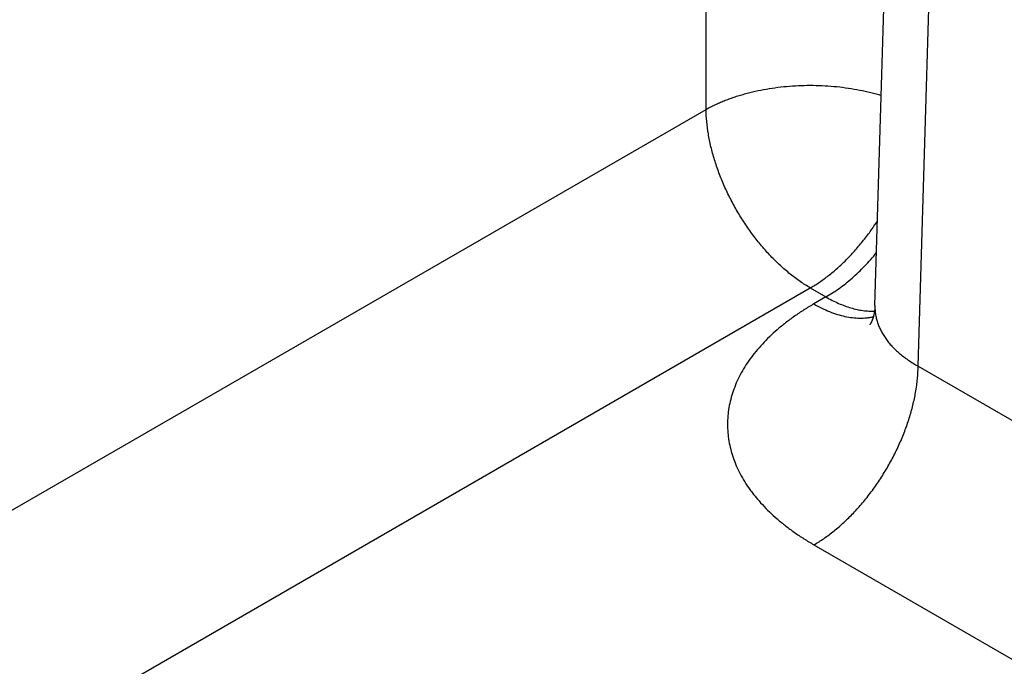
# Model space of a CAD drawing. Header units: inches. Extents: x 0 to 34, y 0 to 22.
# Tile 73 of 124: x 23.499 to 24.019, y 17.628 to 17.97. Entities that reach past the tile are written whole.
import ezdxf

# ---------------------------------------------------------------- set-up
doc = ezdxf.new("R2010")
doc.units = ezdxf.units.IN
doc.header["$LTSCALE"] = 1.87
doc.header["$MEASUREMENT"] = 0
doc.layers.get('0').update_dxf_attribs({"linetype": 'CONTINUOUS'})

msp = doc.modelspace()

# ---------------------------------------------------------------- linework, layer by layer
at = {"color": 7, "linetype": 'CONTINUOUS'}
for p, q in [((23.86155, 17.92211), (23.86155, 19.24602)), ((23.95088, 17.81846), (23.98678, 19.00593)), ((23.97372, 17.78629), (24.0096, 18.97295)), ((22.82106, 17.32134), (23.86155, 17.92211)), ((22.93039, 17.25822), (23.91669, 17.82769)), ((23.91669, 17.82769), (23.92496, 17.82292)), ((23.92496, 17.82292), (23.91858, 17.81924)), ((23.97372, 17.78629), (24.08001, 17.72492)), ((23.91858, 17.69188), (24.02486, 17.63051))]:
    msp.add_line(p, q, dxfattribs=at)
msp.add_lwpolyline([(23.95088, 17.81846), (23.95078, 17.81688), (23.95059, 17.81532), (23.95033, 17.81391), (23.95002, 17.81264), (23.94968, 17.81154), (23.94934, 17.81061), (23.94902, 17.80984), (23.94872, 17.80924), (23.94848, 17.80878), (23.9483, 17.80847), (23.94818, 17.80829), (23.94814, 17.80824)], dxfattribs=at)
for points, knots in [([(23.86155, 17.92211), (23.8623, 17.92252), (23.86382, 17.92335), (23.86617, 17.9245), (23.8686, 17.92561), (23.87111, 17.92665), (23.8737, 17.92765), (23.87635, 17.92858), (23.87906, 17.92945), (23.88279, 17.93054), (23.88758, 17.93174), (23.89349, 17.93291), (23.89954, 17.93382), (23.9057, 17.93445), (23.91194, 17.9348), (23.9182, 17.93487), (23.92446, 17.93466), (23.93067, 17.93418), (23.93678, 17.93341), (23.94277, 17.93238), (23.94859, 17.93108), (23.95238, 17.93004), (23.95423, 17.92947)], [0, 0, 0, 0, 0.026954, 0.054459, 0.082499, 0.111056, 0.140109, 0.169635, 0.199609, 0.230005, 0.291943, 0.355214, 0.419557, 0.484698, 0.550353, 0.616231, 0.682039, 0.747482, 0.812273, 0.876132, 0.938792, 1, 1, 1, 1]), ([(23.91669, 17.82769), (23.91487, 17.82875), (23.91216, 17.83047), (23.90866, 17.83299), (23.90511, 17.83574), (23.90075, 17.83952), (23.89571, 17.84449), (23.89087, 17.8499), (23.88628, 17.8557), (23.88196, 17.86183), (23.87797, 17.86824), (23.87435, 17.87487), (23.87112, 17.88165), (23.86832, 17.88852), (23.86596, 17.89542), (23.86409, 17.90228), (23.86271, 17.90904), (23.86183, 17.91564), (23.86158, 17.91998), (23.86155, 17.92211)], [0, 0, 0, 0, 0.055747, 0.084566, 0.113978, 0.174439, 0.236852, 0.300887, 0.366175, 0.432326, 0.498931, 0.565574, 0.631837, 0.697309, 0.761595, 0.824324, 0.885156, 0.943796, 1, 1, 1, 1]), ([(23.91669, 17.82769), (23.91834, 17.82864), (23.92162, 17.83071), (23.92639, 17.83421), (23.9311, 17.83814), (23.93569, 17.84248), (23.94014, 17.84719), (23.94441, 17.85223), (23.94847, 17.85758), (23.95101, 17.8613), (23.95223, 17.8632)], [0, 0, 0, 0, 0.112326, 0.229191, 0.350229, 0.474987, 0.602942, 0.733516, 0.866087, 1, 1, 1, 1]), ([(23.92496, 17.82292), (23.92614, 17.82361), (23.9285, 17.82506), (23.93198, 17.82745), (23.93543, 17.83008), (23.93883, 17.83294), (23.94218, 17.83601), (23.94546, 17.83928), (23.94866, 17.84274), (23.95072, 17.84515), (23.95173, 17.84638)], [0, 0, 0, 0, 0.114507, 0.232446, 0.353643, 0.477884, 0.604924, 0.734491, 0.866288, 1, 1, 1, 1]), ([(23.92496, 17.82292), (23.92605, 17.82229), (23.92824, 17.8211), (23.93156, 17.81953), (23.93486, 17.8182), (23.93812, 17.81712), (23.94133, 17.8163), (23.94449, 17.81573), (23.94757, 17.81542), (23.94961, 17.81539), (23.95061, 17.81542)], [0, 0, 0, 0, 0.140131, 0.275859, 0.407139, 0.533988, 0.656492, 0.774818, 0.889209, 1, 1, 1, 1]), ([(23.91858, 17.81924), (23.9168, 17.81821), (23.91332, 17.8161), (23.90831, 17.81276), (23.9036, 17.80928), (23.89919, 17.80566), (23.89509, 17.80193), (23.89131, 17.79808), (23.88786, 17.79413), (23.88475, 17.79009), (23.88198, 17.78596), (23.87957, 17.78176), (23.87752, 17.77749), (23.87584, 17.77317), (23.87452, 17.76881), (23.87358, 17.76441), (23.87302, 17.75999), (23.87283, 17.75556), (23.87302, 17.75113), (23.87358, 17.74671), (23.87452, 17.74231), (23.87584, 17.73794), (23.87752, 17.73362), (23.87957, 17.72935), (23.88198, 17.72515), (23.88427, 17.72173), (23.88627, 17.71904), (23.88841, 17.71635), (23.89131, 17.71303), (23.89509, 17.70919), (23.89919, 17.70545), (23.9036, 17.70184), (23.90831, 17.69836), (23.91332, 17.69501), (23.9168, 17.69291), (23.91858, 17.69188)], [0, 0, 0, 0, 0.037616, 0.074279, 0.109977, 0.144709, 0.178481, 0.21131, 0.243226, 0.274267, 0.304487, 0.333951, 0.362735, 0.390931, 0.418639, 0.445972, 0.47305, 0.499998, 0.526946, 0.554024, 0.581357, 0.609065, 0.637261, 0.666045, 0.695509, 0.725729, 0.741145, 0.756774, 0.78869, 0.821519, 0.855291, 0.890023, 0.925721, 0.962384, 1, 1, 1, 1]), ([(23.91858, 17.81924), (23.91994, 17.81845), (23.92267, 17.81699), (23.92681, 17.81514), (23.93091, 17.81367), (23.93494, 17.81259), (23.93889, 17.81192), (23.94271, 17.81166), (23.94582, 17.81178), (23.94822, 17.81208), (23.94938, 17.8123), (23.94996, 17.81243)], [0, 0, 0, 0, 0.143916, 0.282131, 0.414608, 0.541447, 0.662896, 0.779373, 0.891468, 0.94613, 1, 1, 1, 1]), ([(23.95088, 17.81846), (23.95085, 17.8177), (23.95087, 17.81619), (23.9511, 17.81394), (23.95153, 17.81169), (23.95215, 17.80947), (23.95296, 17.80727), (23.95397, 17.8051), (23.95516, 17.80297), (23.95654, 17.80088), (23.9581, 17.79884), (23.95984, 17.79684), (23.96175, 17.79491), (23.96384, 17.79304), (23.96608, 17.79123), (23.96933, 17.78889), (23.97193, 17.78729), (23.97372, 17.78629)], [0, 0, 0, 0, 0.054436, 0.108956, 0.163831, 0.219326, 0.275689, 0.333149, 0.39191, 0.452152, 0.514026, 0.577657, 0.643142, 0.710551, 0.779933, 0.85131, 1, 1, 1, 1]), ([(23.91858, 17.69188), (23.9204, 17.69293), (23.92311, 17.69465), (23.92661, 17.69717), (23.93016, 17.69992), (23.93452, 17.7037), (23.93956, 17.70867), (23.9444, 17.71408), (23.949, 17.71988), (23.95331, 17.72601), (23.9573, 17.73242), (23.96092, 17.73905), (23.96415, 17.74583), (23.96696, 17.7527), (23.96931, 17.7596), (23.97118, 17.76646), (23.97257, 17.77322), (23.97344, 17.77982), (23.97369, 17.78416), (23.97372, 17.78629)], [0, 0, 0, 0, 0.055747, 0.084566, 0.113978, 0.174439, 0.236852, 0.300887, 0.366175, 0.432326, 0.498931, 0.565574, 0.631837, 0.697309, 0.761595, 0.824324, 0.885156, 0.943796, 1, 1, 1, 1])]:
    msp.add_open_spline(points, degree=3, knots=knots, dxfattribs=at)

doc.saveas('drawing.dxf')
